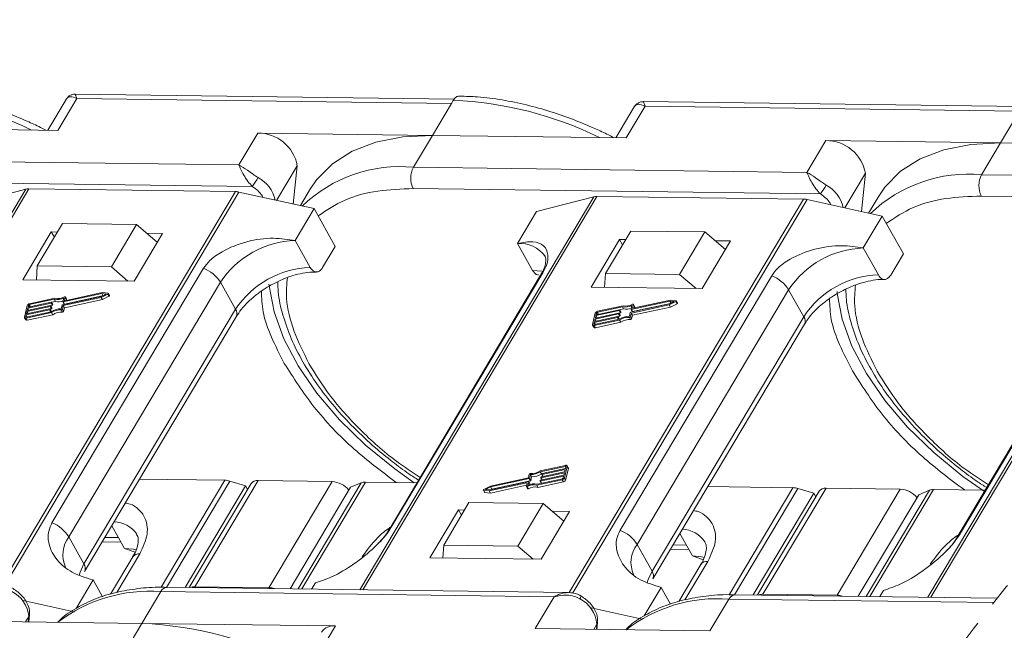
# Model space of a CAD drawing. Header units: millimetres. Extents: x 3144 to 4067, y -174 to 478.
# Tile 30 of 39: x 3698 to 3763, y 312 to 353. Entities that reach past the tile are written whole.
import ezdxf

# ---------------------------------------------------------------- set-up
doc = ezdxf.new("R2010")
doc.units = ezdxf.units.MM
doc.linetypes.add('PHANTOM2', pattern=[31.75, 15.875, -3.175, 3.175, -3.175, 3.175, -3.175])

msp = doc.modelspace()

# ---------------------------------------------------------------- linework, layer by layer
at = {"color": 7, "linetype": 'Continuous', "lineweight": 15}
for p, q in [((3726.499, 347.339), (3701.445, 347.669)), ((3700.847, 347.325), (3699.629, 345.279)), ((3700.305, 345.27), (3701.558, 347.375)), ((3701.558, 347.375), (3726.315, 347.049)), ((3726.315, 347.049), (3725.062, 344.944)), ((3726.44, 347.259), (3726.315, 347.049)), ((3764.054, 346.844), (3738.999, 347.174)), ((3738.402, 346.83), (3737.184, 344.784)), ((3737.86, 344.775), (3739.113, 346.88)), ((3739.113, 346.88), (3763.869, 346.553)), ((3763.869, 346.553), (3762.616, 344.449)), ((3687.507, 345.439), (3700.305, 345.27)), ((3713.514, 345.096), (3712.261, 342.991)), ((3725.062, 344.944), (3713.514, 345.096)), ((3723.809, 342.839), (3725.062, 344.944)), ((3725.062, 344.944), (3737.86, 344.775)), ((3751.068, 344.601), (3749.816, 342.496)), ((3762.616, 344.449), (3751.068, 344.601)), ((3761.364, 342.344), (3762.616, 344.449)), ((3762.616, 344.449), (3772.374, 344.32)), ((3712.261, 342.991), (3686.255, 343.334)), ((3714.76, 340.647), (3716.124, 342.94)), ((3716.124, 342.94), (3715.864, 340.402)), ((3749.816, 342.496), (3723.809, 342.839)), ((3752.314, 340.152), (3753.679, 342.445)), ((3753.679, 342.445), (3753.419, 339.907)), ((3713.155, 341.565), (3686.236, 341.92)), ((3772.965, 342.191), (3761.364, 342.344)), ((3698.182, 341.384), (3682.71, 315.389)), ((3682.896, 315.387), (3698.382, 341.406)), ((3694.381, 340.398), (3698.182, 341.384)), ((3712.043, 341.226), (3696.553, 315.202)), ((3696.784, 315.178), (3712.271, 341.198)), ((3698.382, 341.406), (3712.043, 341.226)), ((3712.271, 341.198), (3717.24, 340.097)), ((3717.004, 341.426), (3716.333, 340.298)), ((3750.71, 341.07), (3723.79, 341.425)), ((3735.736, 340.889), (3720.264, 314.894)), ((3720.45, 314.892), (3735.937, 340.911)), ((3731.936, 339.903), (3735.736, 340.889)), ((3749.597, 340.731), (3734.108, 314.707)), ((3734.339, 314.683), (3749.826, 340.703)), ((3735.937, 340.911), (3749.597, 340.731)), ((3749.826, 340.703), (3754.795, 339.602)), ((3754.559, 340.931), (3753.888, 339.803)), ((3773.292, 340.772), (3761.345, 340.93)), ((3717.24, 340.097), (3715.988, 337.992)), ((3717.24, 340.097), (3718.637, 337.603)), ((3730.683, 337.798), (3731.936, 339.903)), ((3773.291, 340.394), (3757.819, 314.399)), ((3758.005, 314.396), (3773.396, 340.256)), ((3700.611, 339.114), (3698.94, 336.308)), ((3705.509, 339.05), (3700.611, 339.114)), ((3754.795, 339.602), (3753.542, 337.497)), ((3754.795, 339.602), (3756.191, 337.108)), ((3699.868, 338.558), (3697.989, 335.401)), ((3700.276, 338.553), (3699.868, 338.558)), ((3699.868, 338.558), (3700.068, 338.202)), ((3703.839, 336.243), (3705.509, 339.05)), ((3705.337, 335.304), (3707.216, 338.461)), ((3705.509, 339.05), (3706.872, 337.884)), ((3707.216, 338.461), (3706.181, 338.475)), ((3738.165, 338.619), (3736.495, 335.813)), ((3743.064, 338.554), (3738.165, 338.619)), ((3741.393, 335.748), (3743.064, 338.554)), ((3743.064, 338.554), (3744.427, 337.389)), ((3716.985, 336.211), (3715.988, 337.992)), ((3730.683, 337.798), (3731.68, 336.017)), ((3737.423, 338.063), (3735.544, 334.906)), ((3737.831, 338.058), (3737.423, 338.063)), ((3737.423, 338.063), (3737.622, 337.707)), ((3742.891, 334.809), (3744.771, 337.966)), ((3744.771, 337.966), (3743.736, 337.98)), ((3717.801, 336.2), (3718.637, 337.603)), ((3754.539, 335.716), (3753.542, 337.497)), ((3755.356, 335.705), (3756.191, 337.108)), ((3698.94, 336.308), (3698.885, 335.389)), ((3703.839, 336.243), (3698.94, 336.308)), ((3709.933, 336.157), (3699.911, 319.319)), ((3704.931, 335.31), (3703.839, 336.243)), ((3722.343, 319.023), (3732.366, 335.862)), ((3697.989, 335.401), (3705.337, 335.304)), ((3701.03, 318.39), (3711.052, 335.229)), ((3712.049, 333.447), (3711.052, 335.229)), ((3732.214, 335.7), (3722.192, 318.861)), ((3736.495, 335.813), (3736.44, 334.894)), ((3741.393, 335.748), (3736.495, 335.813)), ((3747.488, 335.662), (3737.466, 318.824)), ((3742.485, 334.814), (3741.393, 335.748)), ((3769.768, 335.205), (3759.746, 318.366)), ((3759.898, 318.528), (3769.92, 335.366)), ((3703.239, 334.546), (3700.751, 334.011)), ((3703.615, 334.504), (3703.239, 334.546)), ((3735.544, 334.906), (3742.891, 334.809)), ((3738.584, 317.895), (3748.606, 334.733)), ((3749.603, 332.952), (3748.606, 334.733)), ((3698.328, 333.581), (3699.865, 333.911)), ((3700.064, 334.104), (3698.408, 333.748)), ((3700.105, 334.173), (3698.424, 333.811)), ((3699.883, 333.9), (3699.875, 333.868)), ((3699.962, 333.764), (3699.882, 333.907)), ((3699.883, 333.905), (3700.143, 333.961)), ((3699.962, 333.757), (3699.883, 333.9)), ((3700.143, 333.961), (3700.064, 334.104)), ((3700.606, 333.74), (3703.161, 334.289)), ((3700.634, 333.941), (3700.693, 334.186)), ((3700.635, 333.934), (3700.715, 333.792)), ((3703.206, 334.479), (3700.651, 333.93)), ((3700.731, 333.787), (3700.651, 333.93)), ((3700.654, 333.69), (3703.163, 334.229)), ((3700.731, 333.787), (3703.234, 334.325)), ((3700.789, 334.252), (3700.734, 334.023)), ((3700.734, 333.547), (3703.242, 334.087)), ((3700.74, 334.011), (3700.734, 334.023)), ((3700.867, 334.123), (3700.788, 334.266)), ((3700.789, 334.252), (3700.869, 334.109)), ((3700.85, 334.033), (3700.869, 334.109)), ((3703.161, 334.289), (3703.483, 334.448)), ((3703.163, 334.229), (3703.601, 334.446)), ((3703.242, 334.087), (3703.163, 334.229)), ((3703.483, 334.448), (3703.206, 334.479)), ((3703.28, 334.348), (3703.206, 334.479)), ((3703.242, 334.087), (3703.68, 334.303)), ((3703.601, 334.446), (3703.68, 334.303)), ((3703.712, 334.352), (3703.632, 334.494)), ((3740.761, 333.984), (3738.206, 333.435)), ((3740.793, 334.051), (3738.306, 333.516)), ((3740.715, 333.794), (3741.037, 333.953)), ((3740.717, 333.734), (3741.155, 333.951)), ((3741.037, 333.953), (3740.761, 333.984)), ((3740.834, 333.852), (3740.761, 333.984)), ((3741.169, 334.009), (3740.793, 334.051)), ((3741.155, 333.951), (3741.235, 333.808)), ((3741.266, 333.857), (3741.187, 333.999)), ((3698.274, 333.689), (3698.091, 332.929)), ((3699.744, 333.404), (3698.207, 333.074)), ((3698.211, 332.924), (3699.866, 333.28)), ((3698.222, 333.137), (3699.759, 333.467)), ((3698.26, 333.295), (3698.222, 333.137)), ((3699.797, 333.626), (3698.26, 333.295)), ((3698.335, 333.161), (3698.26, 333.295)), ((3698.275, 333.359), (3699.812, 333.689)), ((3698.313, 333.517), (3698.275, 333.359)), ((3699.85, 333.848), (3698.313, 333.517)), ((3698.388, 333.383), (3698.313, 333.517)), ((3698.358, 333.707), (3698.328, 333.581)), ((3698.419, 333.6), (3698.358, 333.707)), ((3698.408, 333.748), (3698.484, 333.614)), ((3699.819, 333.27), (3699.744, 333.404)), ((3699.776, 333.456), (3699.769, 333.424)), ((3699.848, 333.282), (3699.769, 333.424)), ((3699.855, 333.321), (3699.775, 333.463)), ((3699.776, 333.462), (3699.877, 333.483)), ((3699.856, 333.314), (3699.776, 333.456)), ((3699.877, 333.483), (3699.797, 333.626)), ((3699.829, 333.678), (3699.822, 333.646)), ((3699.902, 333.504), (3699.822, 333.646)), ((3699.829, 333.684), (3699.93, 333.705)), ((3699.908, 333.542), (3699.829, 333.685)), ((3699.909, 333.535), (3699.829, 333.678)), ((3699.848, 333.282), (3699.856, 333.314)), ((3699.93, 333.705), (3699.85, 333.848)), ((3699.955, 333.725), (3699.875, 333.868)), ((3699.902, 333.504), (3699.909, 333.535)), ((3699.955, 333.725), (3699.962, 333.757)), ((3700.522, 333.474), (3700.581, 333.719)), ((3700.528, 333.403), (3700.608, 333.261)), ((3700.596, 333.445), (3700.654, 333.69)), ((3700.675, 333.302), (3700.596, 333.445)), ((3700.734, 333.547), (3700.654, 333.69)), ((3700.675, 333.302), (3700.734, 333.547)), ((3712.049, 333.447), (3702.027, 316.609)), ((3737.404, 333.352), (3735.867, 333.022)), ((3735.883, 333.085), (3737.42, 333.416)), ((3737.618, 333.609), (3735.963, 333.253)), ((3735.963, 333.253), (3736.038, 333.119)), ((3737.66, 333.678), (3735.978, 333.316)), ((3737.484, 333.21), (3737.404, 333.352)), ((3737.437, 333.404), (3737.429, 333.373)), ((3737.509, 333.23), (3737.429, 333.373)), ((3737.516, 333.269), (3737.436, 333.411)), ((3737.437, 333.41), (3737.698, 333.466)), ((3737.517, 333.262), (3737.437, 333.404)), ((3737.509, 333.23), (3737.517, 333.262)), ((3737.698, 333.466), (3737.618, 333.609)), ((3738.16, 333.244), (3740.715, 333.794)), ((3738.189, 333.446), (3738.247, 333.691)), ((3738.189, 333.439), (3738.269, 333.296)), ((3738.286, 333.292), (3738.206, 333.435)), ((3738.209, 333.195), (3740.717, 333.734)), ((3738.286, 333.292), (3740.789, 333.83)), ((3738.344, 333.757), (3738.289, 333.527)), ((3738.289, 333.052), (3740.797, 333.591)), ((3738.295, 333.516), (3738.289, 333.527)), ((3738.422, 333.628), (3738.342, 333.77)), ((3738.344, 333.757), (3738.423, 333.614)), ((3738.405, 333.537), (3738.423, 333.614)), ((3740.797, 333.591), (3740.717, 333.734)), ((3740.797, 333.591), (3741.235, 333.808)), ((3698.096, 332.887), (3698.175, 332.745)), ((3698.207, 333.074), (3698.176, 332.947)), ((3698.176, 332.947), (3698.189, 332.925)), ((3698.196, 332.861), (3699.877, 333.223)), ((3698.275, 332.719), (3698.196, 332.861)), ((3698.282, 332.94), (3698.207, 333.074)), ((3698.275, 332.719), (3699.957, 333.08)), ((3699.957, 333.08), (3699.877, 333.223)), ((3702.07, 316.108), (3712.092, 332.947)), ((3735.828, 333.194), (3735.646, 332.434)), ((3735.75, 332.366), (3737.432, 332.727)), ((3737.298, 332.909), (3735.761, 332.578)), ((3735.765, 332.429), (3737.421, 332.785)), ((3735.776, 332.642), (3737.313, 332.972)), ((3735.814, 332.8), (3735.776, 332.642)), ((3737.351, 333.131), (3735.814, 332.8)), ((3735.889, 332.666), (3735.814, 332.8)), ((3735.829, 332.864), (3737.366, 333.194)), ((3735.867, 333.022), (3735.829, 332.864)), ((3735.943, 332.888), (3735.867, 333.022)), ((3735.913, 333.212), (3735.883, 333.085)), ((3735.973, 333.105), (3735.913, 333.212)), ((3737.373, 332.775), (3737.298, 332.909)), ((3737.331, 332.961), (3737.323, 332.929)), ((3737.403, 332.787), (3737.323, 332.929)), ((3737.41, 332.825), (3737.33, 332.968)), ((3737.331, 332.967), (3737.431, 332.988)), ((3737.41, 332.818), (3737.331, 332.961)), ((3737.431, 332.988), (3737.351, 333.131)), ((3737.384, 333.183), (3737.376, 333.151)), ((3737.456, 333.009), (3737.376, 333.151)), ((3737.463, 333.047), (3737.383, 333.19)), ((3737.384, 333.188), (3737.484, 333.21)), ((3737.464, 333.04), (3737.384, 333.183)), ((3737.403, 332.787), (3737.41, 332.818)), ((3737.512, 332.585), (3737.432, 332.727)), ((3737.456, 333.009), (3737.464, 333.04)), ((3738.077, 332.979), (3738.135, 333.224)), ((3738.083, 332.908), (3738.162, 332.766)), ((3738.15, 332.95), (3738.209, 333.195)), ((3738.23, 332.807), (3738.15, 332.95)), ((3738.289, 333.052), (3738.209, 333.195)), ((3738.23, 332.807), (3738.289, 333.052)), ((3749.603, 332.952), (3739.581, 316.114)), ((3735.65, 332.392), (3735.73, 332.25)), ((3735.761, 332.578), (3735.731, 332.452)), ((3735.731, 332.452), (3735.743, 332.43)), ((3735.83, 332.223), (3735.75, 332.366)), ((3735.836, 332.444), (3735.761, 332.578)), ((3735.83, 332.223), (3737.512, 332.585)), ((3739.624, 315.613), (3749.646, 332.452)), ((3733.862, 323.12), (3732.181, 322.758)), ((3733.847, 323.056), (3732.192, 322.701)), ((3733.836, 322.844), (3732.299, 322.513)), ((3732.315, 322.577), (3733.852, 322.907)), ((3733.784, 322.292), (3733.967, 323.052)), ((3733.798, 322.685), (3733.836, 322.844)), ((3733.875, 323.006), (3733.847, 323.056)), ((3733.852, 322.907), (3733.882, 323.034)), ((3733.864, 322.149), (3734.047, 322.91)), ((3734.042, 322.951), (3733.963, 323.094)), ((3733.967, 323.052), (3734.047, 322.91)), ((3705.704, 322.215), (3711.335, 322.14)), ((3731.404, 322.291), (3728.896, 321.752)), ((3731.452, 322.241), (3728.898, 321.692)), ((3731.463, 322.536), (3731.404, 322.291)), ((3731.532, 322.099), (3731.452, 322.241)), ((3731.536, 322.506), (3731.477, 322.262)), ((3731.557, 322.119), (3731.477, 322.262)), ((3731.616, 322.364), (3731.536, 322.506)), ((3731.557, 322.119), (3731.616, 322.364)), ((3731.994, 321.877), (3733.65, 322.233)), ((3732.272, 322.558), (3732.192, 322.701)), ((3733.73, 322.4), (3732.193, 322.07)), ((3732.208, 322.133), (3733.745, 322.464)), ((3732.229, 322.303), (3732.236, 322.335)), ((3732.229, 322.296), (3732.308, 322.155)), ((3733.783, 322.622), (3732.246, 322.292)), ((3732.321, 322.158), (3732.246, 322.292)), ((3732.261, 322.355), (3733.798, 322.685)), ((3732.272, 322.558), (3732.292, 322.563)), ((3732.282, 322.525), (3732.29, 322.556)), ((3732.283, 322.518), (3732.362, 322.377)), ((3732.374, 322.379), (3732.299, 322.513)), ((3733.7, 322.274), (3733.73, 322.4)), ((3733.745, 322.464), (3733.783, 322.622)), ((3733.864, 322.149), (3733.784, 322.292)), ((3711.335, 322.14), (3707.122, 315.063)), ((3707.479, 315.05), (3711.666, 322.085)), ((3712.712, 321.769), (3708.711, 315.047)), ((3713.073, 321.91), (3708.985, 315.043)), ((3709.357, 315.095), (3713.533, 322.111)), ((3712.712, 321.769), (3711.666, 322.085)), ((3712.846, 321.529), (3712.712, 321.769)), ((3713.533, 322.111), (3718.431, 322.047)), ((3718.431, 322.047), (3714.255, 315.031)), ((3715.65, 314.955), (3719.651, 321.677)), ((3720.355, 321.971), (3716.175, 314.948)), ((3716.42, 314.945), (3720.63, 322.018)), ((3720.355, 321.971), (3719.651, 321.677)), ((3720.63, 322.018), (3724.044, 321.973)), ((3728.896, 321.752), (3728.457, 321.535)), ((3728.898, 321.692), (3728.575, 321.533)), ((3728.575, 321.533), (3728.852, 321.502)), ((3728.82, 321.435), (3731.307, 321.97)), ((3728.852, 321.502), (3731.407, 322.051)), ((3728.977, 321.55), (3728.898, 321.692)), ((3728.899, 321.292), (3731.287, 321.806)), ((3728.904, 321.513), (3728.977, 321.55)), ((3728.977, 321.55), (3731.532, 322.099)), ((3731.269, 321.729), (3731.324, 321.958)), ((3731.27, 321.715), (3731.35, 321.573)), ((3731.321, 321.944), (3731.307, 321.97)), ((3731.403, 321.571), (3731.323, 321.713)), ((3731.424, 322.04), (3731.365, 321.795)), ((3731.503, 321.904), (3731.423, 322.047)), ((3731.504, 321.897), (3731.424, 322.04)), ((3731.491, 321.845), (3731.504, 321.897)), ((3731.953, 321.808), (3733.634, 322.169)), ((3732.033, 321.665), (3731.953, 321.808)), ((3732.033, 321.665), (3733.714, 322.027)), ((3732.176, 322.081), (3732.183, 322.113)), ((3732.176, 322.074), (3732.255, 321.933)), ((3732.268, 321.936), (3732.193, 322.07)), ((3733.634, 322.169), (3733.714, 322.027)), ((3743.259, 321.719), (3748.889, 321.645)), ((3748.889, 321.645), (3744.677, 314.567)), ((3745.033, 314.555), (3749.221, 321.59)), ((3746.912, 314.6), (3751.088, 321.616)), ((3750.266, 321.273), (3749.221, 321.59)), ((3751.088, 321.616), (3755.986, 321.552)), ((3755.986, 321.552), (3751.81, 314.536)), ((3728.426, 321.486), (3728.506, 321.344)), ((3728.443, 321.477), (3728.82, 321.435)), ((3728.523, 321.334), (3728.443, 321.477)), ((3728.523, 321.334), (3728.899, 321.292)), ((3728.899, 321.292), (3728.82, 321.435)), ((3750.266, 321.273), (3746.265, 314.551)), ((3750.627, 321.415), (3746.54, 314.548)), ((3750.4, 321.034), (3750.266, 321.273)), ((3753.205, 314.46), (3757.206, 321.182)), ((3757.91, 321.476), (3753.73, 314.453)), ((3753.974, 314.45), (3758.184, 321.523)), ((3757.91, 321.476), (3757.206, 321.182)), ((3758.184, 321.523), (3761.598, 321.478)), ((3727.475, 320.658), (3725.804, 317.852)), ((3732.373, 320.593), (3727.475, 320.658)), ((3730.703, 317.787), (3732.373, 320.593)), ((3732.373, 320.593), (3733.737, 319.428)), ((3726.774, 320.172), (3724.895, 317.015)), ((3727.182, 320.167), (3726.774, 320.172)), ((3726.774, 320.172), (3726.974, 319.816)), ((3732.243, 316.918), (3734.122, 320.075)), ((3734.122, 320.075), (3732.961, 320.091)), ((3703.862, 319.12), (3704.696, 317.631)), ((3701.03, 318.39), (3702.027, 316.609)), ((3703.407, 318.355), (3704.297, 318.344)), ((3741.417, 318.625), (3742.25, 317.136)), ((3703.234, 318.065), (3704.462, 318.048)), ((3704.696, 317.631), (3705.404, 317.378)), ((3725.753, 317.004), (3725.804, 317.852)), ((3725.804, 317.852), (3730.703, 317.787)), ((3731.711, 316.925), (3730.703, 317.787)), ((3738.584, 317.895), (3739.581, 316.114)), ((3740.962, 317.86), (3741.852, 317.848)), ((3705.251, 317.064), (3703.786, 314.602)), ((3704.199, 314.723), (3705.711, 317.265)), ((3724.895, 317.015), (3732.243, 316.918)), ((3740.789, 317.569), (3742.017, 317.553)), ((3742.25, 317.136), (3742.959, 316.883)), ((3742.806, 316.569), (3741.34, 314.107)), ((3741.753, 314.228), (3743.266, 316.77)), ((3701.507, 313.663), (3702.625, 315.541)), ((3702.625, 315.541), (3703.244, 314.434)), ((3734.049, 314.712), (3707.517, 315.062)), ((3714.255, 315.031), (3709.357, 315.095)), ((3717.076, 314.936), (3717.32, 315.347)), ((3739.062, 313.168), (3740.179, 315.045)), ((3740.179, 315.045), (3740.799, 313.939)), ((3705.853, 312.67), (3707.105, 314.775)), ((3707.105, 314.775), (3733.112, 314.432)), ((3733.112, 314.432), (3731.859, 312.327)), ((3762.395, 314.339), (3745.072, 314.567)), ((3751.81, 314.536), (3746.912, 314.6)), ((3754.63, 314.441), (3754.875, 314.852)), ((3698, 314.183), (3701.372, 313.436)), ((3743.407, 312.175), (3744.66, 314.28)), ((3744.66, 314.28), (3762.165, 314.049)), ((3698.168, 312.771), (3698.377, 313.122)), ((3698.377, 313.122), (3698.341, 312.769)), ((3698.371, 312.769), (3698.421, 313.254)), ((3735.554, 313.688), (3738.927, 312.941)), ((3694.305, 312.822), (3705.853, 312.67)), ((3705.853, 312.67), (3704.6, 310.565)), ((3718.651, 312.501), (3705.853, 312.67)), ((3717.398, 310.396), (3718.651, 312.501)), ((3735.723, 312.276), (3735.931, 312.627)), ((3735.931, 312.627), (3735.895, 312.274)), ((3735.926, 312.273), (3735.976, 312.758)), ((3731.859, 312.327), (3743.407, 312.175))]:
    msp.add_line(p, q, dxfattribs=at)
at = {"color": 7, "linetype": 'Continuous', "lineweight": 15, "flags": 128}
for points in [[(3725.062, 344.944), (3723.1, 344.844), (3721.319, 344.492), (3719.758, 343.895), (3718.446, 343.066), (3717.411, 342.022), (3717.004, 341.426)], [(3762.616, 344.449), (3760.654, 344.348), (3758.874, 343.997), (3757.312, 343.4), (3756, 342.571), (3754.965, 341.527), (3754.559, 340.931)], [(3732.348, 335.941), (3732.285, 335.955), (3731.68, 336.017)], [(3732.366, 335.862), (3732.278, 335.785), (3732.214, 335.7)], [(3723.863, 321.975), (3722.572, 322.889), (3720.647, 324.458), (3718.92, 326.138), (3717.423, 327.895), (3716.188, 329.694), (3715.239, 331.499), (3714.595, 333.275), (3714.267, 334.987), (3714.257, 335.105)], [(3761.548, 321.393), (3760.127, 322.393), (3758.202, 323.963), (3756.474, 325.642), (3754.978, 327.399), (3753.743, 329.198), (3752.794, 331.004), (3752.149, 332.78), (3751.822, 334.492), (3751.811, 334.61)], [(3699.865, 333.911), (3699.869, 333.912), (3699.873, 333.911), (3699.876, 333.911), (3699.879, 333.91), (3699.881, 333.908), (3699.882, 333.905), (3699.883, 333.903), (3699.883, 333.9)], [(3700.651, 333.93), (3700.647, 333.929), (3700.644, 333.929), (3700.64, 333.93), (3700.638, 333.931), (3700.636, 333.933), (3700.634, 333.935), (3700.634, 333.938), (3700.634, 333.941)], [(3700.734, 334.023), (3700.734, 334.02), (3700.734, 334.017), (3700.736, 334.015), (3700.738, 334.013), (3700.74, 334.011), (3700.744, 334.011), (3700.747, 334.011), (3700.751, 334.011)], [(3700.735, 334.267), (3700.746, 334.272), (3700.757, 334.275), (3700.767, 334.276), (3700.776, 334.274), (3700.783, 334.271), (3700.787, 334.266), (3700.79, 334.259), (3700.789, 334.252)], [(3700.869, 334.109), (3700.869, 334.117), (3700.867, 334.123)], [(3703.615, 334.504), (3703.624, 334.502), (3703.631, 334.497), (3703.634, 334.489), (3703.634, 334.481), (3703.63, 334.471), (3703.622, 334.462), (3703.612, 334.453), (3703.601, 334.446)], [(3703.68, 334.303), (3703.692, 334.31), (3703.702, 334.319), (3703.709, 334.329), (3703.713, 334.338), (3703.714, 334.347), (3703.712, 334.352)], [(3741.169, 334.009), (3741.179, 334.006), (3741.185, 334.001), (3741.188, 333.994), (3741.188, 333.985), (3741.184, 333.976), (3741.177, 333.966), (3741.167, 333.958), (3741.155, 333.951)], [(3699.759, 333.467), (3699.763, 333.468), (3699.767, 333.468), (3699.77, 333.467), (3699.773, 333.466), (3699.775, 333.464), (3699.776, 333.462), (3699.776, 333.459), (3699.776, 333.456)], [(3699.812, 333.689), (3699.816, 333.69), (3699.82, 333.69), (3699.823, 333.689), (3699.826, 333.688), (3699.828, 333.686), (3699.829, 333.684), (3699.83, 333.681), (3699.829, 333.678)], [(3699.845, 333.276), (3699.847, 333.279), (3699.848, 333.282)], [(3737.42, 333.416), (3737.424, 333.416), (3737.428, 333.416), (3737.431, 333.416), (3737.434, 333.414), (3737.436, 333.412), (3737.437, 333.41), (3737.437, 333.407), (3737.437, 333.404)], [(3738.206, 333.435), (3738.202, 333.434), (3738.198, 333.434), (3738.195, 333.435), (3738.192, 333.436), (3738.19, 333.438), (3738.189, 333.44), (3738.188, 333.443), (3738.189, 333.446)], [(3738.289, 333.527), (3738.288, 333.524), (3738.289, 333.522), (3738.29, 333.519), (3738.292, 333.518), (3738.295, 333.516), (3738.298, 333.516), (3738.302, 333.516), (3738.306, 333.516)], [(3738.29, 333.772), (3738.301, 333.777), (3738.311, 333.78), (3738.321, 333.78), (3738.33, 333.779), (3738.337, 333.776), (3738.342, 333.771), (3738.344, 333.764), (3738.344, 333.757)], [(3738.423, 333.614), (3738.424, 333.622), (3738.422, 333.628)], [(3741.235, 333.808), (3741.247, 333.815), (3741.257, 333.824), (3741.264, 333.833), (3741.268, 333.843), (3741.268, 333.852), (3741.266, 333.857)], [(3698.196, 332.861), (3698.171, 332.858), (3698.149, 332.858), (3698.129, 332.862), (3698.112, 332.87), (3698.1, 332.881), (3698.092, 332.895), (3698.089, 332.911), (3698.091, 332.929)], [(3698.176, 332.947), (3698.175, 332.941), (3698.176, 332.936), (3698.179, 332.931), (3698.183, 332.927), (3698.189, 332.925), (3698.195, 332.923), (3698.203, 332.923), (3698.211, 332.924)], [(3737.313, 332.972), (3737.317, 332.973), (3737.321, 332.973), (3737.324, 332.972), (3737.327, 332.971), (3737.329, 332.969), (3737.331, 332.967), (3737.331, 332.964), (3737.331, 332.961)], [(3737.366, 333.194), (3737.371, 333.195), (3737.374, 333.195), (3737.378, 333.194), (3737.38, 333.193), (3737.382, 333.191), (3737.384, 333.188), (3737.384, 333.186), (3737.384, 333.183)], [(3737.4, 332.781), (3737.402, 332.784), (3737.403, 332.787)], [(3735.75, 332.366), (3735.726, 332.362), (3735.703, 332.363), (3735.683, 332.367), (3735.667, 332.374), (3735.655, 332.385), (3735.647, 332.399), (3735.644, 332.416), (3735.646, 332.434)], [(3735.731, 332.452), (3735.73, 332.446), (3735.731, 332.44), (3735.734, 332.436), (3735.738, 332.432), (3735.743, 332.429), (3735.75, 332.428), (3735.757, 332.428), (3735.765, 332.429)], [(3733.882, 323.034), (3733.883, 323.04), (3733.882, 323.045), (3733.879, 323.05), (3733.875, 323.054), (3733.869, 323.056), (3733.863, 323.057), (3733.855, 323.058), (3733.847, 323.056)], [(3733.862, 323.12), (3733.887, 323.123), (3733.909, 323.123), (3733.929, 323.119), (3733.946, 323.111), (3733.958, 323.1), (3733.966, 323.086), (3733.969, 323.07), (3733.967, 323.052)], [(3732.246, 322.292), (3732.242, 322.291), (3732.238, 322.291), (3732.235, 322.292), (3732.232, 322.293), (3732.23, 322.295), (3732.229, 322.297), (3732.228, 322.3), (3732.229, 322.303)], [(3732.299, 322.513), (3732.295, 322.513), (3732.292, 322.513), (3732.288, 322.514), (3732.285, 322.515), (3732.283, 322.517), (3732.282, 322.519), (3732.282, 322.522), (3732.282, 322.525)], [(3728.443, 321.477), (3728.434, 321.479), (3728.427, 321.484), (3728.424, 321.492), (3728.425, 321.5), (3728.429, 321.51), (3728.436, 321.519), (3728.446, 321.528), (3728.457, 321.535)], [(3731.323, 321.713), (3731.312, 321.709), (3731.301, 321.706), (3731.291, 321.705), (3731.282, 321.706), (3731.275, 321.71), (3731.271, 321.715), (3731.268, 321.721), (3731.269, 321.729)], [(3731.324, 321.958), (3731.324, 321.961), (3731.324, 321.964), (3731.323, 321.966), (3731.32, 321.968), (3731.318, 321.969), (3731.314, 321.97), (3731.311, 321.97), (3731.307, 321.97)], [(3731.35, 321.573), (3731.35, 321.572), (3731.355, 321.567), (3731.362, 321.564), (3731.371, 321.563), (3731.381, 321.563), (3731.392, 321.566), (3731.403, 321.571)], [(3731.407, 322.051), (3731.411, 322.052), (3731.414, 322.052), (3731.418, 322.051), (3731.42, 322.05), (3731.423, 322.048), (3731.424, 322.046), (3731.424, 322.043), (3731.424, 322.04)], [(3732.193, 322.07), (3732.189, 322.069), (3732.185, 322.069), (3732.182, 322.07), (3732.179, 322.071), (3732.177, 322.073), (3732.176, 322.075), (3732.175, 322.078), (3732.176, 322.081)], [(3705.483, 317.525), (3705.301, 317.569), (3704.696, 317.631)], [(3743.037, 317.03), (3742.855, 317.074), (3742.25, 317.136)], [(3702.027, 316.609), (3701.764, 316.061), (3701.698, 315.855)], [(3739.581, 316.114), (3739.318, 315.565), (3739.253, 315.359)], [(3734.804, 314.292), (3734.841, 314.356), (3734.87, 314.408), (3734.891, 314.447), (3734.901, 314.471), (3734.901, 314.48), (3734.9, 314.479)], [(3698.421, 313.254), (3698.409, 313.194), (3698.377, 313.122)], [(3735.976, 312.758), (3735.963, 312.699), (3735.931, 312.627)]]:
    msp.add_lwpolyline(points, dxfattribs=at)
at = {"color": 7, "linetype": 'Continuous', "lineweight": 15}
for centre, radius, start, end in [((3687.946, 323.852), 23.921, 63.68222, 87.74889), ((3725.5, 323.357), 23.921, 63.68222, 87.74889), ((3713.534, 342.462), 2.635, 10.46334, 90.43159), ((3751.088, 341.966), 2.635, 10.46334, 90.43159), ((3722.942, 333.51), 9.369, 84.68884, 133.81237), ((3725.164, 342.114), 1.537, 151.84726, 206.63631), ((3760.496, 333.015), 9.369, 84.68884, 133.81237), ((3706.049, 346.603), 8.711, 324.66196, 329.24799), ((3712.501, 340.194), 2.212, 12.3939, 62.13915), ((3762.719, 341.619), 1.537, 151.84726, 206.63631), ((3698.365, 340.645), 0.762, 88.71486, 103.94659), ((3712.021, 340.095), 1.132, 77.19266, 88.88778), ((3743.604, 346.108), 8.711, 324.66196, 329.24799), ((3750.056, 339.698), 2.212, 12.3939, 62.13915), ((3735.92, 340.149), 0.762, 88.71486, 103.94659), ((3749.575, 339.6), 1.132, 77.19266, 88.88778), ((3716.186, 331.847), 6.148, 91.85146, 146.63211), ((3730.854, 335.793), 2.012, 34.97651, 94.86365), ((3753.741, 331.352), 6.148, 91.85146, 146.63211), ((3709.099, 334.015), 2.299, 31.86296, 68.72336), ((3717.184, 330.066), 6.148, 91.85146, 146.63211), ((3746.654, 333.52), 2.299, 31.86296, 68.72336), ((3754.738, 329.571), 6.148, 91.85146, 146.63211), ((3700.267, 334.999), 0.918, 257.21693, 297.64361), ((3700.307, 334.973), 0.825, 255.81963, 301.24295), ((3700.343, 334.802), 0.864, 256.65483, 290.57082), ((3698.459, 333.615), 0.199, 100.13345, 158.28269), ((3698.42, 333.683), 0.0664, 100.13345, 158.28269), ((3699.738, 333.437), 0.0332, 280.13345, 338.28269), ((3699.791, 333.659), 0.0332, 280.13345, 338.28269), ((3699.844, 333.88), 0.0332, 280.13345, 338.28269), ((3699.847, 333.316), 0.00928, 343.83362, 27.82236), ((3700.504, 332.329), 1.145, 89.11156, 123.86502), ((3699.871, 333.516), 0.0332, 280.13345, 338.28269), ((3700.448, 332.429), 0.978, 85.32254, 125.72777), ((3699.9, 333.538), 0.00928, 343.83362, 27.82236), ((3699.924, 333.738), 0.0332, 280.13345, 338.28269), ((3700.528, 332.286), 0.978, 85.32254, 125.72777), ((3699.953, 333.76), 0.00928, 343.83362, 27.82236), ((3700.534, 333.47), 0.0666, 265.08198, 338.22439), ((3700.612, 333.707), 0.0332, 100.13345, 158.28269), ((3700.613, 333.327), 0.0666, 265.08198, 338.22439), ((3700.726, 333.801), 0.0147, 219.38216, 291.31431), ((3711.663, 333.162), 0.48, 333.29813, 36.49761), ((3736.013, 333.12), 0.199, 100.13345, 158.28269), ((3735.975, 333.187), 0.0664, 100.13345, 158.28269), ((3737.399, 333.385), 0.0332, 280.13345, 338.28269), ((3737.508, 333.265), 0.00928, 343.83362, 27.82236), ((3737.821, 334.504), 0.918, 257.21693, 297.64361), ((3737.862, 334.477), 0.825, 255.81963, 301.24295), ((3737.897, 334.307), 0.864, 256.65483, 290.57082), ((3738.166, 333.212), 0.0332, 100.13345, 158.28269), ((3738.28, 333.306), 0.0147, 219.38216, 291.31431), ((3698.243, 332.801), 0.0882, 219.38216, 291.31431), ((3737.292, 332.942), 0.0332, 280.13345, 338.28269), ((3737.345, 333.163), 0.0332, 280.13345, 338.28269), ((3737.402, 332.821), 0.00928, 343.83362, 27.82236), ((3738.059, 331.834), 1.145, 89.11156, 123.86502), ((3737.425, 333.021), 0.0332, 280.13345, 338.28269), ((3738.003, 331.934), 0.978, 85.32254, 125.72777), ((3737.455, 333.043), 0.00928, 343.83362, 27.82236), ((3737.478, 333.243), 0.0332, 280.13345, 338.28269), ((3738.083, 331.791), 0.978, 85.32254, 125.72777), ((3738.088, 332.974), 0.0666, 265.08198, 338.22439), ((3738.168, 332.832), 0.0666, 265.08198, 338.22439), ((3749.218, 332.667), 0.48, 333.29813, 36.49761), ((3735.798, 332.305), 0.0882, 219.38216, 291.31431), ((3733.993, 322.925), 0.0557, 343.83362, 27.82236), ((3731.446, 322.274), 0.0332, 280.13345, 338.28269), ((3731.524, 322.511), 0.0666, 85.08198, 158.22439), ((3731.61, 323.552), 0.978, 265.32254, 305.72777), ((3731.554, 323.652), 1.145, 269.11156, 303.86502), ((3731.633, 323.509), 1.145, 269.11156, 303.86502), ((3732.267, 322.322), 0.0332, 100.13345, 158.28269), ((3732.32, 322.544), 0.0332, 100.13345, 158.28269), ((3733.599, 322.365), 0.199, 280.13345, 338.28269), ((3733.638, 322.298), 0.0664, 280.13345, 338.28269), ((3711.305, 320.931), 1.21, 72.60466, 88.58202), ((3713.477, 321.612), 0.503, 83.62421, 143.5489), ((3718.339, 320.501), 1.549, 39.39998, 86.5962), ((3720.607, 321.326), 0.692, 88.08646, 111.31749), ((3731.751, 321.008), 0.825, 75.81963, 121.24295), ((3731.791, 320.982), 0.918, 77.21693, 117.64361), ((3731.83, 320.866), 0.825, 75.81963, 121.24295), ((3731.495, 321.9), 0.00928, 343.83362, 27.82236), ((3731.526, 322.131), 0.0332, 280.13345, 338.28269), ((3732.214, 322.101), 0.0332, 100.13345, 158.28269), ((3733.679, 322.223), 0.199, 280.13345, 338.28269), ((3748.859, 320.436), 1.21, 72.60466, 88.58202), ((3751.032, 321.116), 0.503, 83.62421, 143.5489), ((3755.894, 320.006), 1.549, 39.39998, 86.5962), ((3728.523, 321.355), 0.0209, 212.10887, 269.29606), ((3758.161, 320.831), 0.692, 88.08646, 111.31749), ((3699.077, 317.177), 2.299, 31.86296, 68.72336), ((3703.944, 317.492), 1.903, 34.29758, 87.55752), ((3722.639, 318.594), 0.521, 124.53354, 150.01461), ((3702.602, 317.202), 1.971, 142.93475, 204.26513), ((3736.631, 316.681), 2.299, 31.86296, 68.72336), ((3741.498, 316.996), 1.903, 34.29758, 87.55752), ((3760.193, 318.099), 0.521, 124.53354, 150.01461), ((3740.157, 316.707), 1.971, 142.93475, 204.26513), ((3705.656, 316.765), 0.503, 83.62421, 143.5489), ((3701.611, 316.32), 0.506, 336.16518, 34.75455), ((3743.21, 316.27), 0.503, 83.62421, 143.5489), ((3739.165, 315.825), 0.506, 336.16518, 34.75455), ((3707.561, 314.561), 0.503, 94.93467, 154.85936), ((3709.326, 314.452), 0.644, 87.24327, 113.70942), ((3714.216, 313.763), 1.268, 71.90738, 88.22848), ((3696.323, 312.945), 2.062, 4.91796, 63.30134), ((3706.374, 304.821), 9.98, 85.79631, 127.46323), ((3745.115, 314.066), 0.503, 94.93467, 154.85936), ((3746.881, 313.957), 0.644, 87.24327, 113.70942), ((3751.771, 313.268), 1.268, 71.90738, 88.22848), ((3733.877, 312.45), 2.062, 4.91796, 63.30134), ((3743.928, 304.326), 9.98, 85.79631, 127.46323), ((3704.777, 288.114), 24.579, 61.88911, 87.49099), ((3718.523, 311.538), 0.971, 82.44401, 144.7291)]:
    msp.add_arc(centre, radius, start, end, dxfattribs=at)
at = {"color": 3, "linetype": 'PHANTOM2', "lineweight": 9, "ltscale": 0.5}
for points in [[(3769.405, 352.595), (3773.572, 332.356), (3755.158, 301.669), (3761.294, 277.119)], [(3778.202, 352.229), (3782.369, 331.99), (3763.955, 301.303), (3770.091, 276.753)]]:
    msp.add_spline(points, degree=3, dxfattribs=at)
at = {"color": 7, "linetype": 'Continuous', "lineweight": 15}
for points, knots in [([(3699.497, 345.281), (3699.38, 345.345), (3698.981, 345.566), (3698.086, 345.967), (3696.814, 346.505), (3695.293, 347.034), (3693.713, 347.477), (3692.094, 347.805), (3690.607, 348.002), (3689.697, 348.02), (3689.304, 348.028)], [0, 0, 0, 0, 0.034921, 0.119562, 0.259359, 0.40327, 0.556387, 0.714741, 0.876835, 1, 1, 1, 1]), ([(3701.443, 347.67), (3701.37, 347.664), (3701.245, 347.656), (3701.037, 347.557), (3700.943, 347.447), (3700.891, 347.387)], [0, 0, 0, 0, 0.389383, 0.666862, 1, 1, 1, 1]), ([(3701.444, 347.662), (3701.444, 347.665), (3701.442, 347.692), (3701.47, 347.598), (3701.529, 347.449), (3701.558, 347.375)], [0, 0, 0, 0, 0.044563, 0.521846, 1, 1, 1, 1]), ([(3701.558, 347.375), (3701.399, 347.438), (3701.152, 347.535), (3700.931, 347.456), (3700.852, 347.326), (3700.816, 347.267)], [0, 0, 0, 0, 0.498413, 0.772928, 1, 1, 1, 1]), ([(3726.859, 347.535), (3726.813, 347.535), (3726.702, 347.537), (3726.555, 347.428), (3726.473, 347.307), (3726.44, 347.259)], [0, 0, 0, 0, 0.29921, 0.721934, 1, 1, 1, 1]), ([(3737.051, 344.786), (3736.934, 344.85), (3736.535, 345.07), (3735.641, 345.472), (3734.368, 346.01), (3732.847, 346.539), (3731.267, 346.982), (3729.649, 347.31), (3728.162, 347.507), (3727.252, 347.525), (3726.859, 347.532)], [0, 0, 0, 0, 0.034921, 0.119562, 0.259359, 0.40327, 0.556387, 0.714741, 0.876835, 1, 1, 1, 1]), ([(3739.113, 346.88), (3738.953, 346.942), (3738.706, 347.04), (3738.486, 346.96), (3738.406, 346.831), (3738.37, 346.772)], [0, 0, 0, 0, 0.498413, 0.772928, 1, 1, 1, 1]), ([(3738.997, 347.174), (3738.924, 347.169), (3738.8, 347.16), (3738.592, 347.062), (3738.497, 346.951), (3738.446, 346.891)], [0, 0, 0, 0, 0.389383, 0.666862, 1, 1, 1, 1]), ([(3738.998, 347.167), (3738.998, 347.169), (3738.997, 347.197), (3739.024, 347.103), (3739.083, 346.954), (3739.113, 346.88)], [0, 0, 0, 0, 0.044563, 0.521846, 1, 1, 1, 1]), ([(3712.261, 342.991), (3712.445, 342.885), (3712.73, 342.72), (3713.18, 342.389), (3713.424, 342.224), (3713.535, 342.149)], [0, 0, 0, 0, 0.498413, 0.772928, 1, 1, 1, 1]), ([(3713.155, 341.565), (3713.053, 341.674), (3712.835, 341.906), (3712.582, 342.317), (3712.382, 342.702), (3712.301, 342.895), (3712.261, 342.991)], [0, 0, 0, 0, 0.23435, 0.498195, 0.748869, 1, 1, 1, 1]), ([(3749.816, 342.496), (3749.999, 342.39), (3750.284, 342.224), (3750.735, 341.894), (3750.979, 341.729), (3751.09, 341.654)], [0, 0, 0, 0, 0.498413, 0.772928, 1, 1, 1, 1]), ([(3750.71, 341.07), (3750.607, 341.179), (3750.39, 341.411), (3750.137, 341.821), (3749.937, 342.207), (3749.856, 342.4), (3749.816, 342.496)], [0, 0, 0, 0, 0.23435, 0.498195, 0.748869, 1, 1, 1, 1]), ([(3713.852, 340.848), (3713.836, 340.885), (3713.767, 341.035), (3713.528, 341.295), (3713.277, 341.477), (3713.155, 341.565)], [0, 0, 0, 0, 0.142722, 0.582056, 1, 1, 1, 1]), ([(3723.79, 341.425), (3722.992, 341.396), (3721.347, 341.337), (3719.182, 340.741), (3718.073, 339.995), (3717.51, 339.616)], [0, 0, 0, 0, 0.317154, 0.653305, 1, 1, 1, 1]), ([(3751.407, 340.353), (3751.39, 340.389), (3751.321, 340.54), (3751.083, 340.8), (3750.832, 340.981), (3750.71, 341.07)], [0, 0, 0, 0, 0.142722, 0.582056, 1, 1, 1, 1]), ([(3761.345, 340.93), (3760.546, 340.901), (3758.902, 340.842), (3756.736, 340.245), (3755.627, 339.5), (3755.064, 339.121)], [0, 0, 0, 0, 0.317154, 0.653305, 1, 1, 1, 1]), ([(3715.988, 337.992), (3715.518, 338.063), (3714.491, 338.217), (3712.773, 337.974), (3711.327, 337.401), (3710.368, 336.747), (3710.061, 336.33), (3709.933, 336.157)], [0, 0, 0, 0, 0.219162, 0.479166, 0.735489, 0.890617, 1, 1, 1, 1]), ([(3732.366, 335.862), (3732.455, 336.035), (3732.685, 336.484), (3732.735, 337.139), (3732.455, 337.699), (3731.763, 337.987), (3731.046, 337.862), (3730.683, 337.798)], [0, 0, 0, 0, 0.109672, 0.284648, 0.519248, 0.75632, 1, 1, 1, 1]), ([(3753.542, 337.497), (3753.073, 337.567), (3752.046, 337.722), (3750.327, 337.478), (3748.881, 336.906), (3747.923, 336.251), (3747.615, 335.834), (3747.488, 335.662)], [0, 0, 0, 0, 0.219162, 0.4791659, 0.7354888, 0.890617, 1, 1, 1, 1]), ([(3732.497, 336.946), (3732.504, 336.937), (3732.539, 336.892), (3732.562, 336.785), (3732.548, 336.484), (3732.441, 336.106), (3732.271, 335.815), (3732.201, 335.696)], [0, 0, 0, 0, 0.067894, 0.345531, 0.591839, 0.832441, 1, 1, 1, 1]), ([(3714.393, 335.05), (3714.731, 335.222), (3715.206, 335.463), (3715.913, 335.7), (3716.486, 335.84), (3717.016, 335.915), (3717.288, 335.905), (3717.38, 335.902)], [0, 0, 0, 0, 0.3291737, 0.4615157, 0.6757032, 0.8895959, 1, 1, 1, 1]), ([(3717.801, 336.2), (3717.75, 336.129), (3717.647, 335.987), (3717.453, 335.899), (3717.258, 335.922), (3717.096, 336.038), (3717.016, 336.162), (3716.985, 336.211)], [0, 0, 0, 0, 0.214694, 0.429388, 0.644082, 0.858775, 1, 1, 1, 1]), ([(3731.68, 336.017), (3731.73, 335.946), (3731.828, 335.805), (3731.974, 335.716), (3732.057, 335.728), (3732.075, 335.73)], [0, 0, 0, 0, 0.4389656, 0.8779311, 1, 1, 1, 1]), ([(3714.839, 335.258), (3714.843, 335.038), (3714.856, 334.326), (3715.147, 333.069), (3715.686, 331.52), (3716.46, 329.973), (3717.427, 328.455), (3718.561, 326.998), (3719.848, 325.6), (3721.142, 324.39), (3722.381, 323.381), (3723.33, 322.659), (3723.93, 322.279), (3724.145, 322.142)], [0, 0, 0, 0, 0.050224, 0.1621866, 0.2737079, 0.3844021, 0.493824, 0.6013649, 0.7053809, 0.8118659, 0.8889404, 0.9601856, 1, 1, 1, 1]), ([(3715.471, 335.545), (3715.434, 335.092), (3715.341, 333.981), (3715.819, 332.034), (3716.547, 330.561), (3716.901, 329.847)], [0, 0, 0, 0, 0.262022, 0.641741, 1, 1, 1, 1]), ([(3751.948, 334.555), (3752.286, 334.727), (3752.76, 334.967), (3753.468, 335.205), (3754.04, 335.345), (3754.571, 335.42), (3754.842, 335.41), (3754.934, 335.407)], [0, 0, 0, 0, 0.329174, 0.461516, 0.675703, 0.889596, 1, 1, 1, 1]), ([(3755.356, 335.705), (3755.305, 335.634), (3755.202, 335.492), (3755.008, 335.404), (3754.812, 335.426), (3754.65, 335.543), (3754.571, 335.666), (3754.539, 335.716)], [0, 0, 0, 0, 0.214694, 0.429388, 0.644082, 0.858775, 1, 1, 1, 1]), ([(3712.107, 332.949), (3712.205, 333.108), (3712.401, 333.427), (3712.83, 333.892), (3713.319, 334.334), (3713.836, 334.721), (3714.22, 334.948), (3714.393, 335.05)], [0, 0, 0, 0, 0.2142216, 0.4301579, 0.6113, 0.8252845, 1, 1, 1, 1]), ([(3715.268, 329.868), (3714.673, 331.032), (3713.818, 332.7), (3713.77, 334.192), (3713.756, 334.644)], [0, 0, 0, 0, 0.697381, 1, 1, 1, 1]), ([(3749.662, 332.454), (3749.759, 332.612), (3749.956, 332.932), (3750.384, 333.397), (3750.874, 333.839), (3751.39, 334.226), (3751.775, 334.453), (3751.948, 334.555)], [0, 0, 0, 0, 0.214222, 0.430158, 0.6113, 0.825285, 1, 1, 1, 1]), ([(3752.394, 334.763), (3752.398, 334.543), (3752.411, 333.831), (3752.702, 332.574), (3753.241, 331.025), (3754.015, 329.477), (3754.982, 327.96), (3756.115, 326.502), (3757.402, 325.105), (3758.696, 323.895), (3759.935, 322.886), (3760.884, 322.164), (3761.484, 321.783), (3761.699, 321.647)], [0, 0, 0, 0, 0.050224, 0.1621866, 0.2737079, 0.3844021, 0.493824, 0.6013649, 0.7053809, 0.8118659, 0.8889404, 0.9601856, 1, 1, 1, 1]), ([(3753.026, 335.05), (3752.988, 334.597), (3752.895, 333.485), (3753.373, 331.539), (3754.102, 330.066), (3754.456, 329.351)], [0, 0, 0, 0, 0.262022, 0.641741, 1, 1, 1, 1]), ([(3752.823, 329.373), (3752.227, 330.536), (3751.373, 332.205), (3751.325, 333.697), (3751.31, 334.148)], [0, 0, 0, 0, 0.697381, 1, 1, 1, 1]), ([(3722.669, 321.991), (3721.718, 322.708), (3719.674, 324.249), (3717.115, 326.961), (3715.879, 328.907), (3715.268, 329.868)], [0, 0, 0, 0, 0.30584, 0.657219, 1, 1, 1, 1]), ([(3716.901, 329.847), (3717.346, 329.128), (3718.261, 327.649), (3720.247, 325.458), (3722.269, 323.622), (3723.727, 322.672), (3724.255, 322.328)], [0, 0, 0, 0, 0.263846, 0.543497, 0.834774, 1, 1, 1, 1]), ([(3760.224, 321.496), (3759.273, 322.213), (3757.229, 323.754), (3754.67, 326.466), (3753.433, 328.412), (3752.823, 329.373)], [0, 0, 0, 0, 0.30584, 0.657219, 1, 1, 1, 1]), ([(3754.456, 329.351), (3754.9, 328.633), (3755.816, 327.154), (3757.801, 324.963), (3759.824, 323.127), (3761.282, 322.176), (3761.809, 321.832)], [0, 0, 0, 0, 0.263846, 0.543497, 0.834774, 1, 1, 1, 1]), ([(3705.711, 317.265), (3705.92, 317.707), (3706.24, 318.387), (3706.216, 319.21), (3706.027, 319.782), (3705.631, 320.231), (3705.228, 320.551), (3704.866, 320.606), (3704.757, 320.623)], [0, 0, 0, 0, 0.2932818, 0.4511605, 0.6123897, 0.7736188, 0.9314975, 1, 1, 1, 1]), ([(3743.266, 316.77), (3743.474, 317.212), (3743.795, 317.892), (3743.771, 318.714), (3743.581, 319.286), (3743.186, 319.736), (3742.782, 320.056), (3742.421, 320.111), (3742.311, 320.127)], [0, 0, 0, 0, 0.293282, 0.451161, 0.61239, 0.773619, 0.931498, 1, 1, 1, 1]), ([(3699.911, 319.319), (3699.827, 319.136), (3699.61, 318.663), (3699.684, 317.787), (3700.187, 316.83), (3701.193, 315.98), (3702.143, 315.688), (3702.625, 315.541)], [0, 0, 0, 0, 0.109672, 0.284648, 0.519248, 0.75632, 1, 1, 1, 1]), ([(3717.32, 315.347), (3717.683, 315.466), (3718.478, 315.727), (3719.869, 316.554), (3721.086, 317.537), (3721.926, 318.403), (3722.221, 318.842), (3722.343, 319.023)], [0, 0, 0, 0, 0.219162, 0.4791659, 0.7354888, 0.890617, 1, 1, 1, 1]), ([(3722.294, 319.032), (3722.267, 319.016), (3721.958, 318.819), (3721.221, 318.179), (3720.727, 317.507), (3720.407, 317.071)], [0, 0, 0, 0, 0.03162, 0.370494, 1, 1, 1, 1]), ([(3705.503, 318.553), (3705.531, 318.51), (3705.605, 318.398), (3705.631, 318.126), (3705.551, 317.702), (3705.423, 317.333), (3705.268, 317.109), (3705.236, 317.062)], [0, 0, 0, 0, 0.169767, 0.442992, 0.691877, 0.935537, 1, 1, 1, 1]), ([(3722.179, 318.857), (3722.155, 318.813), (3722.038, 318.592), (3721.786, 318.267), (3721.523, 318.007), (3721.453, 317.938)], [0, 0, 0, 0, 0.156523, 0.775539, 1, 1, 1, 1]), ([(3737.466, 318.824), (3737.382, 318.641), (3737.165, 318.167), (3737.239, 317.292), (3737.741, 316.335), (3738.747, 315.485), (3739.698, 315.193), (3740.179, 315.045)], [0, 0, 0, 0, 0.109672, 0.284648, 0.519248, 0.75632, 1, 1, 1, 1]), ([(3754.875, 314.852), (3755.238, 314.971), (3756.032, 315.232), (3757.424, 316.059), (3758.64, 317.042), (3759.481, 317.908), (3759.776, 318.346), (3759.898, 318.528)], [0, 0, 0, 0, 0.219162, 0.4791659, 0.7354888, 0.890617, 1, 1, 1, 1]), ([(3759.848, 318.537), (3759.822, 318.52), (3759.512, 318.324), (3758.775, 317.683), (3758.282, 317.012), (3757.961, 316.576)], [0, 0, 0, 0, 0.03162, 0.370494, 1, 1, 1, 1]), ([(3759.733, 318.362), (3759.71, 318.317), (3759.593, 318.096), (3759.341, 317.772), (3759.078, 317.512), (3759.007, 317.443)], [0, 0, 0, 0, 0.156523, 0.775539, 1, 1, 1, 1]), ([(3743.057, 318.058), (3743.085, 318.015), (3743.159, 317.902), (3743.186, 317.631), (3743.106, 317.206), (3742.977, 316.838), (3742.823, 316.613), (3742.79, 316.567)], [0, 0, 0, 0, 0.169767, 0.442992, 0.691877, 0.935537, 1, 1, 1, 1]), ([(3698.398, 313.258), (3698.41, 313.303), (3698.464, 313.514), (3698.345, 313.862), (3698.134, 314.251), (3697.803, 314.652), (3697.471, 314.882), (3697.263, 315.027)], [0, 0, 0, 0, 0.068968, 0.327334, 0.506759, 0.690615, 1, 1, 1, 1]), ([(3707.524, 315.048), (3707.39, 315.054), (3706.718, 315.084), (3705.577, 314.986), (3704.121, 314.741), (3702.766, 314.322), (3701.543, 313.72), (3700.706, 313.188), (3700.349, 312.808), (3700.288, 312.743)], [0, 0, 0, 0, 0.044645, 0.223861, 0.404957, 0.587908, 0.773111, 0.961531, 1, 1, 1, 1]), ([(3733.112, 314.432), (3733.255, 314.509), (3733.54, 314.664), (3733.851, 314.696), (3734.007, 314.712)], [0, 0, 0, 0, 0.5004556, 1, 1, 1, 1]), ([(3734.804, 314.292), (3734.685, 314.353), (3734.422, 314.487), (3733.829, 314.577), (3733.393, 314.489), (3733.112, 314.432)], [0, 0, 0, 0, 0.227063, 0.501587, 1, 1, 1, 1]), ([(3734.902, 314.477), (3734.733, 314.559), (3734.46, 314.691), (3734.163, 314.706), (3734.051, 314.712)], [0, 0, 0, 0, 0.623477, 1, 1, 1, 1]), ([(3735.953, 312.763), (3735.964, 312.807), (3736.018, 313.019), (3735.9, 313.367), (3735.688, 313.756), (3735.357, 314.157), (3735.025, 314.387), (3734.817, 314.532)], [0, 0, 0, 0, 0.068968, 0.327334, 0.506759, 0.690615, 1, 1, 1, 1]), ([(3745.079, 314.553), (3744.945, 314.559), (3744.273, 314.589), (3743.131, 314.491), (3741.676, 314.246), (3740.32, 313.827), (3739.097, 313.224), (3738.261, 312.693), (3737.903, 312.313), (3737.843, 312.248)], [0, 0, 0, 0, 0.044645, 0.223861, 0.404957, 0.587908, 0.773111, 0.961531, 1, 1, 1, 1])]:
    msp.add_open_spline(points, degree=3, knots=knots, dxfattribs=at)

doc.saveas('drawing.dxf')
